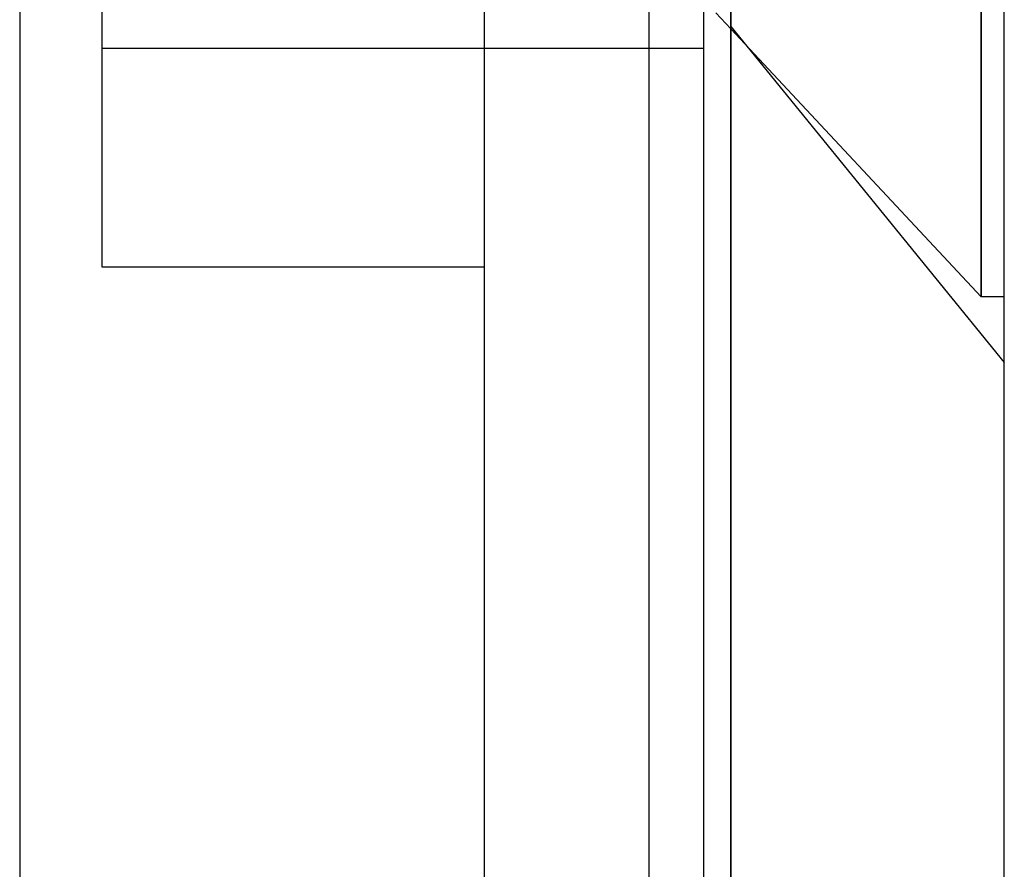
# Model space of a CAD drawing. Header units: millimetres. Extents: x 0 to 93, y 0 to 191.
# Tile 115 of 148: x 89.4 to 93, y 153.05 to 156.15. Entities that reach past the tile are written whole.
import ezdxf

# ---------------------------------------------------------------- set-up
doc = ezdxf.new("R2010")
doc.units = ezdxf.units.MM
doc.layers.add('MAIN-1', color=7, linetype='Continuous')
doc.layers.add('MAIN-2', color=7, linetype='Continuous')

msp = doc.modelspace()

# ---------------------------------------------------------------- linework, layer by layer
at = {"layer": 'MAIN-1'}
for p, q in [((92, 5), (92, 187.5)), ((93, 5), (93, 187.5)), ((91.1, 16.6), (91.1, 183.1)), ((91.9, 183.1), (91.9, 16.6)), ((92, 156.1211), (91.945, 156.1801))]:
    msp.add_line(p, q, dxfattribs=at)
at = {"layer": 'MAIN-2'}
for p, q in [((92, 187.5), (92, 0)), ((89.4, 185), (89.4, 14.7)), ((91.1, 16.6), (91.1, 183.1)), ((91.7, 167.05), (91.7, 23.45)), ((92.9148, 155.14), (92.9148, 160.96)), ((92.9148, 160.96), (92.9148, 155.14)), ((89.7, 160.85), (89.7, 155.25)), ((92, 156.1292), (93, 154.9)), ((92.9148, 155.14), (92, 156.1211)), ((89.7, 156.05), (91.9, 156.05)), ((89.7, 155.25), (91.1, 155.25)), ((93, 155.14), (92.9148, 155.14))]:
    msp.add_line(p, q, dxfattribs=at)

doc.saveas('drawing.dxf')
